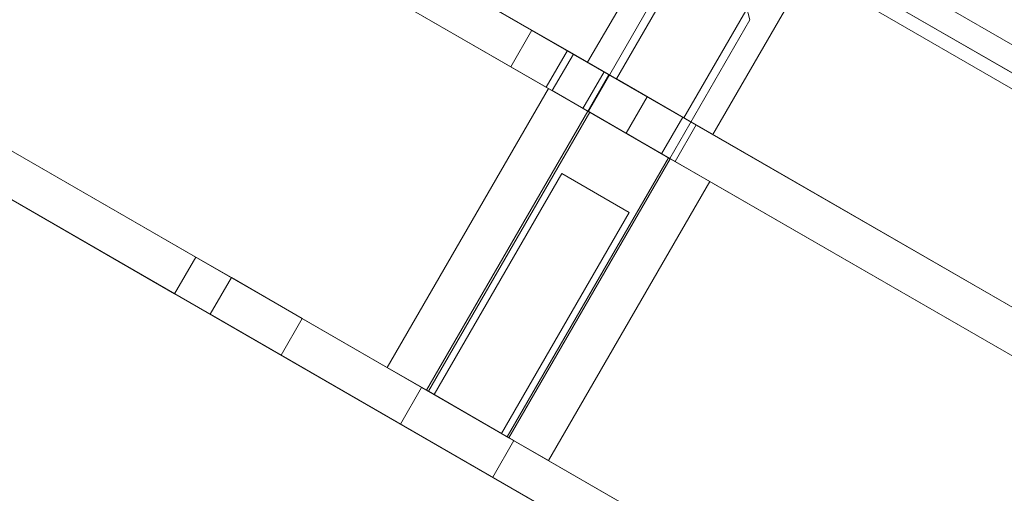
# Model space of a CAD drawing. Header units: inches. Extents: x 1 to 109, y 1 to 85.
# Tile 25 of 256: x 76.342 to 77.544, y 33.302 to 33.881. Entities that reach past the tile are written whole.
import ezdxf

# ---------------------------------------------------------------- set-up
doc = ezdxf.new("R2010")
doc.units = ezdxf.units.IN
doc.header["$MEASUREMENT"] = 0
doc.linetypes.add('CENTERX2', pattern=[0.8, 0.5, -0.1, 0.1, -0.1])
doc.layers.add('FORMAT', color=7, linetype='Continuous')

msp = doc.modelspace()

# ---------------------------------------------------------------- linework, layer by layer
at = {"color": 7, "linetype": 'Continuous', "lineweight": 15, "ltscale": 5}
for p, q in [((85.2343, 29.4156), (71.4234, 37.3893)), ((74.0794, 35.8559), (81.8014, 31.3975)), ((74.0644, 35.83), (81.7865, 31.3716)), ((81.7781, 31.3572), (74.0561, 35.8155)), ((74.1515, 35.8142), (81.7293, 31.4392)), ((74.1366, 35.7883), (81.7143, 31.4133)), ((81.6038, 31.191), (74.3869, 35.3577)), ((81.578, 31.1463), (74.3611, 35.3129)), ((76.5567, 33.5907), (74.2509, 34.922)), ((76.5308, 33.546), (74.225, 34.8772)), ((75.953, 34.4535), (76.967, 33.8681)), ((75.9272, 34.4088), (76.9411, 33.8233)), ((75.7339, 34.0657), (81.2945, 30.8553)), ((77.1737, 34.0694), (77.0348, 33.8289)), ((75.7081, 34.021), (81.2687, 30.8106)), ((77.2682, 34.0148), (79.6498, 32.6398)), ((77.1743, 33.989), (77.0701, 33.8085)), ((77.1878, 33.7406), (77.3266, 33.9811)), ((77.1525, 33.761), (77.2567, 33.9414)), ((77.1337, 33.9383), (77.0358, 33.7687)), ((77.2331, 33.8809), (77.2285, 33.898)), ((77.1352, 33.7113), (77.2331, 33.8809)), ((76.967, 33.8681), (76.9411, 33.8233)), ((77.0103, 33.8431), (76.967, 33.8681)), ((77.0103, 33.8431), (76.9844, 33.7983)), ((77.0175, 33.8389), (76.9917, 33.7942)), ((79.612, 32.341), (77.0103, 33.8431)), ((77.0608, 33.8139), (77.0175, 33.8389)), ((76.9844, 33.7983), (76.9411, 33.8233)), ((77.1878, 33.7406), (77.0353, 33.8286)), ((77.055, 33.8173), (77.0292, 33.7725)), ((77.035, 33.7692), (77.0608, 33.8139)), ((77.1676, 33.7523), (77.0552, 33.8171)), ((76.7902, 33.4559), (76.9871, 33.7968)), ((79.5861, 32.2963), (76.9844, 33.7983)), ((76.9871, 33.7968), (77.0352, 33.769)), ((77.0374, 33.7678), (76.9871, 33.7968)), ((77.1525, 33.761), (77.0701, 33.8085)), ((77.035, 33.7692), (76.9917, 33.7942)), ((77.1077, 33.7868), (77.0819, 33.7421)), ((77.151, 33.7618), (77.1077, 33.7868)), ((76.8383, 33.4281), (77.0352, 33.769)), ((76.8405, 33.4268), (77.0374, 33.7678)), ((77.0292, 33.7725), (77.1416, 33.7076)), ((77.0352, 33.769), (77.1336, 33.7122)), ((77.0358, 33.7687), (77.1352, 33.7113)), ((77.1358, 33.711), (77.0374, 33.7678)), ((77.1252, 33.7171), (77.151, 33.7618)), ((77.1418, 33.7075), (77.1676, 33.7523)), ((77.0819, 33.7421), (77.1252, 33.7171)), ((76.9368, 33.3713), (77.1336, 33.7122)), ((76.9389, 33.37), (77.1358, 33.711)), ((77.1336, 33.7122), (77.1839, 33.6832)), ((77.1839, 33.6832), (77.1358, 33.711)), ((77.0033, 33.6928), (76.8474, 33.4228)), ((77.0857, 33.6452), (77.0033, 33.6928)), ((76.9871, 33.3422), (77.1839, 33.6832)), ((76.9298, 33.3753), (77.0857, 33.6452)), ((76.5308, 33.546), (76.5567, 33.5907)), ((76.5567, 33.5907), (76.6, 33.5657)), ((76.6, 33.5657), (76.5741, 33.521)), ((76.6, 33.5657), (76.6866, 33.5157)), ((76.5741, 33.521), (76.5308, 33.546)), ((76.6607, 33.471), (76.5741, 33.521)), ((76.6866, 33.5157), (76.6607, 33.471)), ((77.0907, 33.2824), (76.6866, 33.5157)), ((77.0649, 33.2376), (76.6607, 33.471)), ((76.8405, 33.4268), (76.7902, 33.4559)), ((76.7902, 33.4559), (76.8383, 33.4281)), ((76.8323, 33.4316), (76.8065, 33.3868)), ((76.8323, 33.4316), (76.9447, 33.3667)), ((76.8383, 33.4281), (76.9368, 33.3713)), ((76.9389, 33.37), (76.8405, 33.4268)), ((76.9298, 33.3753), (76.8474, 33.4228)), ((76.8065, 33.3868), (76.9189, 33.3219)), ((76.9191, 33.3218), (76.9449, 33.3666)), ((76.9368, 33.3713), (76.9871, 33.3422)), ((76.9871, 33.3422), (76.9389, 33.37))]:
    msp.add_line(p, q, dxfattribs=at)
at = {"layer": 'FORMAT', "color": 1, "linetype": 'CENTERX2', "lineweight": 0, "ltscale": 5}
msp.add_arc((85.3783, 29.5819), 15.9905, 150.77428, 267.77582, dxfattribs=at)

doc.saveas('drawing.dxf')
